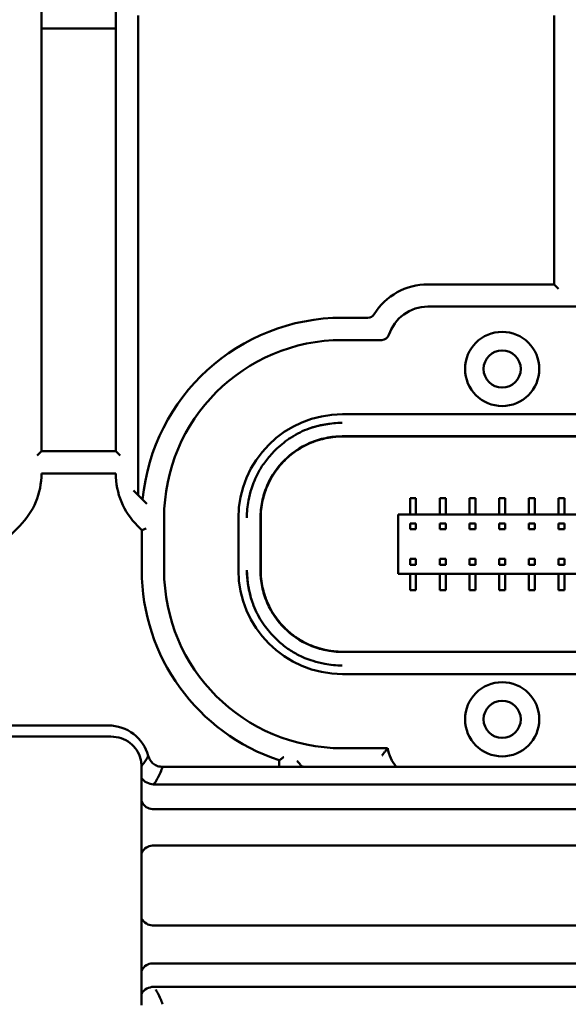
# Model space of a CAD drawing. Header units: millimetres. Extents: x 0 to 14369, y -869 to 2970.
# Tile 29 of 256: x 777 to 851, y 635 to 768. Entities that reach past the tile are written whole.
import ezdxf

# ---------------------------------------------------------------- set-up
doc = ezdxf.new("R2010")
doc.units = ezdxf.units.MM
doc.header["$LTSCALE"] = 10
doc.layers.add('Sichtbar (ISO)', color=7, linetype='Continuous', lineweight=50)

msp = doc.modelspace()

# ---------------------------------------------------------------- linework, layer by layer
at = {"layer": 'Sichtbar (ISO)'}
for p, q in [((780.235, 709.591), (780.235, 769.55)), ((780.235, 769.55), (780.235, 709.591)), ((790.235, 769.55), (790.235, 709.591)), ((790.235, 709.591), (790.235, 769.55)), ((793.235, 768.307), (793.235, 703.692)), ((849.235, 768.307), (849.235, 732.071)), ((849.235, 732.071), (849.235, 768.307)), ((780.235, 766.55), (790.235, 766.55)), ((790.235, 766.55), (780.235, 766.55)), ((849.235, 732.071), (832.235, 732.071)), ((832.235, 732.071), (849.235, 732.071)), ((849.835, 731.471), (849.235, 732.071)), ((849.235, 732.071), (849.835, 731.471)), ((832.235, 729.071), (852.235, 729.071)), ((852.235, 729.071), (832.235, 729.071)), ((824.157, 727.571), (820.735, 727.571)), ((820.735, 727.571), (824.157, 727.571)), ((820.735, 724.571), (826.05, 724.571)), ((826.05, 724.571), (820.735, 724.571)), ((963.736, 714.571), (820.733, 714.571)), ((820.733, 714.571), (963.736, 714.571)), ((963.758, 711.595), (820.711, 711.595)), ((820.712, 711.595), (963.757, 711.595)), ((820.733, 711.571), (963.736, 711.571)), ((963.736, 711.571), (820.733, 711.571)), ((780.235, 709.591), (779.635, 708.991)), ((790.235, 709.591), (780.235, 709.591)), ((790.835, 708.991), (790.235, 709.591)), ((780.235, 706.591), (790.235, 706.591)), ((794.407, 702.52), (792.635, 704.292)), ((792.635, 704.292), (794.407, 702.52)), ((793.235, 703.692), (793.235, 703.692)), ((829.835, 703.271), (830.635, 703.271)), ((829.835, 701.071), (829.835, 703.271)), ((830.635, 703.271), (830.635, 701.071)), ((833.835, 703.271), (834.635, 703.271)), ((833.835, 701.071), (833.835, 703.271)), ((834.635, 703.271), (834.635, 701.071)), ((837.835, 703.271), (838.635, 703.271)), ((837.835, 701.071), (837.835, 703.271)), ((838.635, 703.271), (838.635, 701.071)), ((841.835, 703.271), (842.635, 703.271)), ((841.835, 701.071), (841.835, 703.271)), ((842.635, 703.271), (842.635, 701.071)), ((845.835, 703.271), (846.635, 703.271)), ((845.835, 701.071), (845.835, 703.271)), ((846.635, 703.271), (846.635, 701.071)), ((849.835, 703.271), (850.635, 703.271)), ((849.835, 701.071), (849.835, 703.271)), ((850.635, 703.271), (850.635, 701.071)), ((796.735, 693.571), (796.735, 700.571)), ((796.735, 700.571), (796.735, 693.571)), ((806.735, 700.573), (806.735, 693.568)), ((806.735, 693.568), (806.735, 700.573)), ((809.711, 700.596), (809.711, 693.544)), ((809.735, 693.57), (809.735, 700.571)), ((809.735, 700.571), (809.735, 693.57)), ((956.235, 701.071), (828.235, 701.071)), ((828.235, 701.071), (828.235, 693.071)), ((761.163, 683.378), (777.306, 699.52)), ((793.163, 699.52), (793.735, 698.949)), ((793.163, 699.52), (793.735, 698.949)), ((793.735, 698.949), (794.335, 699.198)), ((794.335, 699.198), (793.735, 698.949)), ((830.635, 699.866), (829.835, 699.866)), ((829.835, 699.866), (829.835, 699.066)), ((830.635, 699.066), (830.635, 699.866)), ((833.835, 699.866), (834.635, 699.866)), ((833.835, 699.066), (833.835, 699.866)), ((834.635, 699.866), (834.635, 699.066)), ((838.635, 699.866), (837.835, 699.866)), ((837.835, 699.866), (837.835, 699.066)), ((838.635, 699.066), (838.635, 699.866)), ((841.835, 699.866), (842.635, 699.866)), ((841.835, 699.066), (841.835, 699.866)), ((842.635, 699.866), (842.635, 699.066)), ((846.635, 699.866), (845.835, 699.866)), ((845.835, 699.866), (845.835, 699.066)), ((846.635, 699.066), (846.635, 699.866)), ((850.635, 699.866), (849.835, 699.866)), ((849.835, 699.866), (849.835, 699.066)), ((849.835, 699.866), (850.635, 699.866)), ((849.835, 699.066), (849.835, 699.866)), ((850.635, 699.066), (850.635, 699.866)), ((850.635, 699.866), (850.635, 699.066)), ((793.735, 698.949), (793.735, 693.571)), ((793.735, 698.949), (793.735, 693.571)), ((829.835, 699.066), (830.635, 699.066)), ((834.635, 699.066), (833.835, 699.066)), ((837.835, 699.066), (838.635, 699.066)), ((842.635, 699.066), (841.835, 699.066)), ((845.835, 699.066), (846.635, 699.066)), ((849.835, 699.066), (850.635, 699.066)), ((850.635, 699.066), (849.835, 699.066)), ((829.835, 695.075), (829.835, 694.275)), ((830.635, 695.075), (829.835, 695.075)), ((829.835, 694.275), (830.635, 694.275)), ((830.635, 694.275), (830.635, 695.075)), ((833.835, 694.275), (833.835, 695.075)), ((833.835, 695.075), (834.635, 695.075)), ((834.635, 694.275), (833.835, 694.275)), ((834.635, 695.075), (834.635, 694.275)), ((837.835, 695.075), (837.835, 694.275)), ((838.635, 695.075), (837.835, 695.075)), ((837.835, 694.275), (838.635, 694.275)), ((838.635, 694.275), (838.635, 695.075)), ((841.835, 694.275), (841.835, 695.075)), ((841.835, 695.075), (842.635, 695.075)), ((842.635, 694.275), (841.835, 694.275)), ((842.635, 695.075), (842.635, 694.275)), ((845.835, 695.075), (845.835, 694.275)), ((846.635, 695.075), (845.835, 695.075)), ((845.835, 694.275), (846.635, 694.275)), ((846.635, 694.275), (846.635, 695.075)), ((849.835, 695.075), (849.835, 694.275)), ((850.635, 695.075), (849.835, 695.075)), ((849.835, 695.075), (850.635, 695.075)), ((849.835, 694.275), (849.835, 695.075)), ((849.835, 694.275), (850.635, 694.275)), ((850.635, 694.275), (849.835, 694.275)), ((850.635, 694.275), (850.635, 695.075)), ((850.635, 695.075), (850.635, 694.275)), ((828.235, 693.071), (956.235, 693.071)), ((829.835, 690.871), (829.835, 693.071)), ((830.635, 693.071), (830.635, 690.871)), ((833.835, 690.871), (833.835, 693.071)), ((834.635, 693.071), (834.635, 690.871)), ((837.835, 690.871), (837.835, 693.071)), ((838.635, 693.071), (838.635, 690.871)), ((841.835, 690.871), (841.835, 693.071)), ((842.635, 693.071), (842.635, 690.871)), ((845.835, 690.871), (845.835, 693.071)), ((846.635, 693.071), (846.635, 690.871)), ((849.835, 690.871), (849.835, 693.071)), ((850.635, 693.071), (850.635, 690.871)), ((830.635, 690.871), (829.835, 690.871)), ((834.635, 690.871), (833.835, 690.871)), ((838.635, 690.871), (837.835, 690.871)), ((842.635, 690.871), (841.835, 690.871)), ((846.635, 690.871), (845.835, 690.871)), ((850.635, 690.871), (849.835, 690.871)), ((820.711, 682.546), (963.758, 682.546)), ((963.756, 682.546), (820.713, 682.546)), ((820.733, 682.571), (963.736, 682.571)), ((963.736, 682.571), (820.733, 682.571)), ((820.733, 679.571), (963.736, 679.571)), ((963.736, 679.571), (820.733, 679.571)), ((789.235, 672.643), (764.235, 672.643)), ((764.695, 671.141), (789.584, 671.141)), ((826.826, 669.571), (820.735, 669.571)), ((820.735, 669.571), (826.826, 669.571)), ((812.235, 667.943), (812.235, 667.071)), ((812.235, 667.943), (812.235, 667.071)), ((793.675, 667.146), (793.675, 667.146)), ((793.691, 634.958), (793.691, 667.183)), ((1022.267, 667.071), (796.533, 667.071)), ((815.235, 667.071), (815.235, 667.137)), ((815.235, 667.137), (815.235, 667.071)), ((1023.688, 664.698), (795.332, 664.698)), ((795.158, 661.379), (892.235, 661.379)), ((795.163, 656.446), (883.526, 656.446)), ((883.526, 645.695), (795.163, 645.695)), ((1023.679, 640.586), (795.162, 640.586)), ((1023.679, 637.428), (795.344, 637.428))]:
    msp.add_line(p, q, dxfattribs=at)
for centre, radius in [((842.235, 720.671), 5), ((842.235, 720.671), 5), ((842.235, 720.671), 5), ((842.235, 720.671), 2.5), ((842.235, 673.471), 5), ((842.235, 673.471), 5), ((842.235, 673.471), 5), ((842.235, 673.471), 2.5)]:
    msp.add_circle(centre, radius, dxfattribs=at)
for centre, radius, start, end in [((832.235, 723.571), 8.5, 90, 148.24314), ((832.235, 723.571), 8.5, 90, 148.24314), ((832.235, 723.571), 5.5, 90, 162.07979), ((832.235, 723.571), 5.5, 90, 162.07979), ((820.735, 700.571), 27, 90, 174.67683), ((820.735, 700.571), 27, 90, 174.67683), ((824.157, 728.571), 1, 270, 328.24314), ((824.157, 728.571), 1, 270, 328.24314), ((820.735, 700.571), 24, 90, 180), ((820.735, 700.571), 24, 90, 180), ((826.05, 725.571), 1, 270, 342.07979), ((826.05, 725.571), 1, 270, 342.07979), ((770.235, 706.591), 10, 315, 0), ((770.235, 706.591), 10, 315, 0), ((800.235, 706.591), 10, 180, 225), ((800.235, 706.591), 10, 180, 225), ((820.735, 693.571), 27, 180, 251.65037), ((820.735, 693.571), 27, 180, 251.65037), ((820.735, 693.571), 24, 180, 270), ((820.735, 693.571), 24, 180, 270), ((789.235, 667.071), 5.572, 15.30706, 90), ((832.235, 670.571), 5.5, 190.47568, 219.5212), ((832.235, 670.571), 5.5, 190.47568, 219.5212), ((820.735, 693.571), 27, 258.24637, 258.95634), ((820.735, 693.571), 27, 258.24637, 258.95634)]:
    msp.add_arc(centre, radius, start, end, dxfattribs=at)
for centre, major_axis, ratio, start_param, end_param in [((820.737, 700.568), (9.903, -9.903), 0.9996955, 2.3563468, 3.9268385), ((820.737, 700.568), (9.903, -9.903), 0.9996955, 2.3563468, 3.9268385), ((820.737, 693.573), (9.903, 9.903), 0.9996955, 2.3563468, 3.9268385), ((820.737, 693.573), (9.903, 9.903), 0.9996955, 2.3563468, 3.9268385), ((795.337, 666.62), (-1.92, 0.578), 0.9546086, 0.8830141, 1.8486045), ((795.237, 664.43), (0.139, 3.05), 0.6549692, 2.3290325, 3.1713664), ((795.237, 653.617), (-0.148, 2.826), 0.7066218, 6.2461697, 7.0910289), ((795.237, 648.524), (0.148, 2.826), 0.7066218, 2.3337491, 3.1786082), ((795.237, 637.71), (-0.146, 2.875), 0.6948672, 6.2479675, 7.0922196), ((795.349, 635.501), (-1.918, -0.583), 0.9577513, 4.4316299, 5.4079305)]:
    msp.add_ellipse(centre, major_axis=major_axis, ratio=ratio, start_param=start_param, end_param=end_param, dxfattribs=at)
for points, knots in [([(807.873, 700.597), (807.881, 701.403), (807.959, 702.19), (808.101, 702.952), (808.201, 703.489), (808.332, 704.014), (808.493, 704.528), (808.723, 705.267), (809.015, 705.978), (809.387, 706.674), (809.642, 707.15), (809.935, 707.619), (810.275, 708.079), (810.633, 708.563), (811.038, 709.043), (811.475, 709.493), (812.059, 710.094), (812.701, 710.64), (813.335, 711.102), (813.503, 711.224), (813.671, 711.339), (813.84, 711.449), (814.631, 711.962), (815.425, 712.345), (816.268, 712.645), (816.43, 712.703), (816.593, 712.757), (816.759, 712.808), (817.435, 713.016), (818.146, 713.178), (818.886, 713.284), (819.476, 713.37), (820.085, 713.42), (820.709, 713.433)], [0, 0, 0, 0, 0.1173989, 0.1173989, 0.1173989, 0.2, 0.2, 0.2, 0.3187249, 0.3187249, 0.3187249, 0.4, 0.4, 0.4, 0.4855845, 0.4855845, 0.4855845, 0.6, 0.6, 0.6, 0.63034, 0.63034, 0.63034, 0.7727145, 0.7727145, 0.7727145, 0.8, 0.8, 0.8, 0.9112302, 0.9112302, 0.9112302, 1, 1, 1, 1]), ([(820.711, 711.595), (819.963, 711.595), (819.217, 711.519), (817.748, 711.217), (817.03, 710.99), (814.979, 710.103), (813.84, 709.284), (812.012, 707.452), (811.194, 706.313), (810.31, 704.261), (810.086, 703.546), (809.786, 702.084), (809.711, 701.341), (809.711, 700.596)], [-0.89511125, -0.89511125, -0.89511125, -0.89511125, -0.78228355, -0.78228355, -0.6692613, -0.6692613, -0.44605627, -0.44605627, -0.22357851, -0.22357851, -0.11170583, -0.11170583, -0.00000473, -0.00000473, -0.00000473, -0.00000473]), ([(809.711, 700.596), (809.711, 701.343), (809.786, 702.088), (810.087, 703.55), (810.312, 704.266), (811.198, 706.32), (812.017, 707.46), (813.847, 709.289), (814.987, 710.108), (817.042, 710.994), (817.757, 711.219), (819.222, 711.52), (819.966, 711.595), (820.712, 711.595)], [0.0000049, 0.0000049, 0.0000049, 0.0000049, 0.11209233, 0.11209233, 0.22455367, 0.22455367, 0.44809036, 0.44809036, 0.67156112, 0.67156112, 0.7840045, 0.7840045, 0.89626534, 0.89626534, 0.89626534, 0.89626534]), ([(809.735, 700.571), (809.735, 700.958), (809.755, 701.348), (809.884, 702.559), (810.066, 703.379), (810.611, 704.954), (810.975, 705.711), (811.851, 707.11), (812.364, 707.751), (813.48, 708.878), (814.117, 709.396), (815.506, 710.284), (816.259, 710.654), (817.829, 711.212), (818.646, 711.402), (819.889, 711.546), (820.313, 711.57), (820.733, 711.571)], [1.50950676, 1.50950676, 1.50950676, 1.50950676, 1.56608338, 1.56608338, 1.68510028, 1.68510028, 1.80411717, 1.80411717, 1.92313406, 1.92313406, 2.04205241, 2.04205241, 2.16097076, 2.16097076, 2.27988911, 2.27988911, 2.34142492, 2.34142492, 2.34142492, 2.34142492]), ([(820.732, 711.571), (820.346, 711.57), (819.957, 711.55), (818.747, 711.421), (817.927, 711.239), (816.351, 710.694), (815.594, 710.33), (814.196, 709.454), (813.554, 708.942), (812.428, 707.825), (811.91, 707.189), (811.022, 705.799), (810.652, 705.046), (810.093, 703.477), (809.903, 702.659), (809.759, 701.416), (809.735, 700.992), (809.735, 700.571)], [1.99753451, 1.99753451, 1.99753451, 1.99753451, 2.05402295, 2.05402295, 2.17303984, 2.17303984, 2.29205673, 2.29205673, 2.41107363, 2.41107363, 2.52999198, 2.52999198, 2.64891032, 2.64891032, 2.76782867, 2.76782867, 2.8294183, 2.8294183, 2.8294183, 2.8294183]), ([(820.709, 680.708), (819.902, 680.716), (819.116, 680.795), (818.353, 680.937), (817.817, 681.037), (817.292, 681.168), (816.778, 681.328), (816.039, 681.558), (815.327, 681.851), (814.632, 682.223), (814.155, 682.478), (813.687, 682.77), (813.227, 683.11), (812.743, 683.468), (812.263, 683.873), (811.813, 684.31), (811.212, 684.895), (810.665, 685.536), (810.204, 686.17), (810.082, 686.338), (809.966, 686.507), (809.857, 686.675), (809.344, 687.466), (808.96, 688.26), (808.66, 689.103), (808.603, 689.265), (808.549, 689.428), (808.497, 689.594), (808.289, 690.27), (808.128, 690.981), (808.021, 691.721), (807.936, 692.312), (807.885, 692.921), (807.873, 693.544)], [0, 0, 0, 0, 0.1173995, 0.1173995, 0.1173995, 0.2, 0.2, 0.2, 0.3187247, 0.3187247, 0.3187247, 0.4, 0.4, 0.4, 0.4855845, 0.4855845, 0.4855845, 0.6, 0.6, 0.6, 0.63034, 0.63034, 0.63034, 0.7727147, 0.7727147, 0.7727147, 0.8, 0.8, 0.8, 0.9112299, 0.9112299, 0.9112299, 1, 1, 1, 1]), ([(820.713, 682.546), (819.967, 682.546), (819.223, 682.621), (817.758, 682.922), (817.042, 683.147), (814.987, 684.033), (813.847, 684.852), (812.017, 686.681), (811.198, 687.821), (810.312, 689.875), (810.087, 690.59), (809.861, 691.688), (809.805, 692.057), (809.748, 692.613), (809.734, 692.799), (809.72, 693.078), (809.717, 693.172), (809.71, 693.416), (809.711, 693.528), (809.711, 693.545)], [0.00002281, 0.00002281, 0.00002281, 0.00002281, 0.11192616, 0.11192616, 0.22401329, 0.22401329, 0.44676818, 0.44676818, 0.66960746, 0.66960746, 0.78172035, 0.78172035, 0.83760913, 0.83760913, 0.86555173, 0.86555173, 0.87952976, 0.87952976, 0.90226658, 0.90226658, 0.90226658, 0.90226658]), ([(809.711, 693.544), (809.711, 692.797), (809.786, 692.051), (810.089, 690.582), (810.316, 689.865), (811.203, 687.814), (812.022, 686.675), (813.853, 684.847), (814.992, 684.03), (817.046, 683.146), (817.76, 682.921), (819.223, 682.621), (819.966, 682.546), (820.711, 682.546)], [-0.89520487, -0.89520487, -0.89520487, -0.89520487, -0.78241434, -0.78241434, -0.66941978, -0.66941978, -0.44618474, -0.44618474, -0.2236853, -0.2236853, -0.11175668, -0.11175668, -0.00000486, -0.00000486, -0.00000486, -0.00000486]), ([(820.733, 682.571), (820.313, 682.571), (819.889, 682.595), (818.646, 682.739), (817.829, 682.929), (816.259, 683.488), (815.506, 683.858), (814.117, 684.745), (813.48, 685.263), (812.364, 686.39), (811.851, 687.031), (810.975, 688.43), (810.611, 689.187), (810.066, 690.763), (809.884, 691.582), (809.755, 692.793), (809.735, 693.183), (809.735, 693.57)], [2.00890806, 2.00890806, 2.00890806, 2.00890806, 2.07044387, 2.07044387, 2.18936222, 2.18936222, 2.30828057, 2.30828057, 2.42719892, 2.42719892, 2.54621581, 2.54621581, 2.6652327, 2.6652327, 2.7842496, 2.7842496, 2.84082622, 2.84082622, 2.84082622, 2.84082622]), ([(809.735, 693.57), (809.735, 693.149), (809.759, 692.725), (809.903, 691.482), (810.093, 690.664), (810.652, 689.095), (811.022, 688.342), (811.91, 686.952), (812.428, 686.316), (813.554, 685.199), (814.196, 684.687), (815.594, 683.811), (816.351, 683.447), (817.927, 682.902), (818.747, 682.72), (819.957, 682.591), (820.346, 682.571), (820.733, 682.571)], [1.49396642, 1.49396642, 1.49396642, 1.49396642, 1.55555488, 1.55555488, 1.67447323, 1.67447323, 1.79339157, 1.79339157, 1.91230992, 1.91230992, 2.03132682, 2.03132682, 2.15034371, 2.15034371, 2.2693606, 2.2693606, 2.32585057, 2.32585057, 2.32585057, 2.32585057]), ([(789.584, 671.141), (790.05, 671.141), (790.523, 671.064), (791.393, 670.766), (791.803, 670.547), (792.509, 670), (792.817, 669.669), (793.289, 668.947), (793.465, 668.55), (793.59, 668.063), (793.607, 667.985), (793.634, 667.847), (793.644, 667.788), (793.678, 667.548), (793.691, 667.365), (793.691, 667.183)], [0, 0, 0, 0, 0.0699201, 0.0699201, 0.13792765, 0.13792765, 0.20386023, 0.20386023, 0.26731417, 0.26731417, 0.27928895, 0.27928895, 0.28833862, 0.28833862, 0.31567005, 0.31567005, 0.31567005, 0.31567005]), ([(826.826, 669.571), (826.826, 669.571), (826.819, 669.561), (826.784, 669.519), (826.75, 669.479), (826.655, 669.362), (826.59, 669.28), (826.448, 669.101), (826.373, 669.003), (826.216, 668.797), (826.135, 668.687), (826.053, 668.575), (826.051, 668.573), (826.05, 668.571)], [0.093418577, 0.093418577, 0.093418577, 0.093418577, 0.106214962, 0.106214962, 0.124036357, 0.124036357, 0.146117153, 0.146117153, 0.167681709, 0.167681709, 0.189775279, 0.189775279, 0.190195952, 0.190195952, 0.190195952, 0.190195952]), ([(826.05, 668.571), (826.051, 668.573), (826.053, 668.575), (826.135, 668.687), (826.216, 668.797), (826.373, 669.003), (826.448, 669.101), (826.59, 669.28), (826.655, 669.362), (826.75, 669.479), (826.784, 669.519), (826.819, 669.561), (826.826, 669.571), (826.826, 669.571)], [-0.190195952, -0.190195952, -0.190195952, -0.190195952, -0.189775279, -0.189775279, -0.167681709, -0.167681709, -0.146117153, -0.146117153, -0.124036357, -0.124036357, -0.106214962, -0.106214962, -0.093418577, -0.093418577, -0.093418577, -0.093418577]), ([(793.691, 667.166), (793.705, 667.181), (793.718, 667.197), (793.731, 667.213), (793.787, 667.281), (793.842, 667.35), (793.896, 667.42), (794.033, 667.598), (794.16, 667.782), (794.279, 667.969), (794.397, 668.156), (794.507, 668.348), (794.609, 668.541)], [0.06929533, 0.06929533, 0.06929533, 0.06929533, 0.10313107, 0.10313107, 0.10313107, 0.25, 0.25, 0.25, 0.625, 0.625, 0.625, 0.99999947, 0.99999947, 0.99999947, 0.99999947]), ([(794.609, 668.541), (794.679, 668.326), (794.772, 668.114), (795.01, 667.747), (795.15, 667.589), (795.484, 667.333), (795.671, 667.24), (796.085, 667.108), (796.309, 667.076), (796.533, 667.07)], [-0.13094612, -0.13094612, -0.13094612, -0.13094612, -0.09694335, -0.09694335, -0.06515016, -0.06515016, -0.03368738, -0.03368738, -0.00000169, -0.00000169, -0.00000169, -0.00000169]), ([(812.235, 667.943), (812.235, 667.943), (812.245, 667.951), (812.285, 667.98), (812.317, 668.003), (812.403, 668.065), (812.46, 668.106), (812.569, 668.186), (812.619, 668.222), (812.722, 668.298), (812.776, 668.337), (812.831, 668.378), (812.833, 668.379), (812.835, 668.38)], [-0.052806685, -0.052806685, -0.052806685, -0.052806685, -0.043139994, -0.043139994, -0.032557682, -0.032557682, -0.019750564, -0.019750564, -0.010003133, -0.010003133, 0, 0, 0.000303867, 0.000303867, 0.000303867, 0.000303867]), ([(812.835, 668.38), (812.833, 668.379), (812.831, 668.378), (812.776, 668.337), (812.722, 668.298), (812.619, 668.222), (812.569, 668.186), (812.46, 668.106), (812.403, 668.065), (812.317, 668.003), (812.285, 667.98), (812.245, 667.951), (812.235, 667.943), (812.235, 667.943)], [-0.000303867, -0.000303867, -0.000303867, -0.000303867, 0, 0, 0.010003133, 0.010003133, 0.019750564, 0.019750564, 0.032557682, 0.032557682, 0.043139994, 0.043139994, 0.052806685, 0.052806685, 0.052806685, 0.052806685]), ([(814.635, 667.885), (814.636, 667.883), (814.638, 667.881), (814.71, 667.79), (814.781, 667.7), (814.912, 667.536), (814.975, 667.458), (815.078, 667.329), (815.122, 667.275), (815.182, 667.201), (815.203, 667.176), (815.228, 667.144), (815.235, 667.137), (815.235, 667.137)], [-0.124204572, -0.124204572, -0.124204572, -0.124204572, -0.123809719, -0.123809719, -0.106846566, -0.106846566, -0.091218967, -0.091218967, -0.078482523, -0.078482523, -0.069533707, -0.069533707, -0.061904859, -0.061904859, -0.061904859, -0.061904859]), ([(815.235, 667.137), (815.235, 667.137), (815.228, 667.144), (815.203, 667.176), (815.182, 667.201), (815.122, 667.275), (815.078, 667.329), (814.975, 667.458), (814.912, 667.536), (814.781, 667.7), (814.71, 667.79), (814.638, 667.881), (814.636, 667.883), (814.635, 667.885)], [0.061904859, 0.061904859, 0.061904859, 0.061904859, 0.069533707, 0.069533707, 0.078482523, 0.078482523, 0.091218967, 0.091218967, 0.106846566, 0.106846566, 0.123809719, 0.123809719, 0.124204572, 0.124204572, 0.124204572, 0.124204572]), ([(796.533, 667.07), (796.449, 666.822), (796.352, 666.573), (796.244, 666.324), (796.136, 666.075), (796.016, 665.825), (795.885, 665.576), (795.834, 665.478), (795.781, 665.381), (795.726, 665.282), (795.687, 665.213), (795.647, 665.144), (795.607, 665.078)], [0.00000008, 0.00000008, 0.00000008, 0.00000008, 0.375, 0.375, 0.375, 0.75, 0.75, 0.75, 0.89686888, 0.89686888, 0.89686888, 0.99999958, 0.99999958, 0.99999958, 0.99999958]), ([(795.607, 665.078), (795.579, 665.036), (795.551, 664.993), (795.519, 664.951), (795.487, 664.909), (795.452, 664.866), (795.42, 664.824), (795.388, 664.782), (795.36, 664.74), (795.332, 664.694)], [0, 0, 0, 0, 0.33333333, 0.33333333, 0.33333333, 0.66666667, 0.66666667, 0.66666667, 0.99818965, 0.99818965, 0.99818965, 0.99818965]), ([(795.607, 637.063), (795.705, 636.896), (795.797, 636.731), (795.885, 636.565), (796.016, 636.316), (796.136, 636.067), (796.244, 635.818), (796.352, 635.569), (796.449, 635.32), (796.533, 635.071)], [0.00000039, 0.00000039, 0.00000039, 0.00000039, 0.25, 0.25, 0.25, 0.625, 0.625, 0.625, 0.99999913, 0.99999913, 0.99999913, 0.99999913])]:
    msp.add_open_spline(points, degree=3, knots=knots, dxfattribs=at)
for points in [[(820.709, 713.433), (819.164, 713.371), (817.749, 713.133), (816.511, 712.73)], [(807.873, 693.544), (807.934, 692), (808.172, 690.585), (808.576, 689.346)]]:
    msp.add_open_spline(points, degree=3, dxfattribs=at)

doc.saveas('drawing.dxf')
